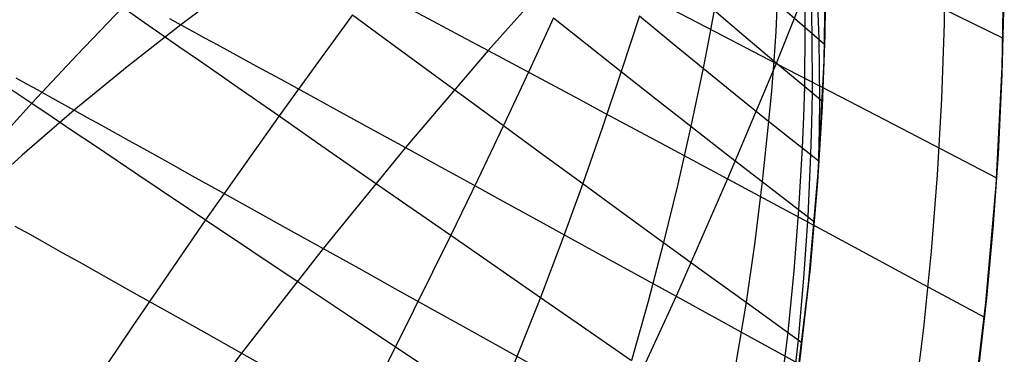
# Model space of a CAD drawing. Header units: millimetres. Extents: x -58 to 58, y -58 to 57.
# Tile 26 of 40: x 41 to 57, y -7 to -1. Entities that reach past the tile are written whole.
import ezdxf

# ---------------------------------------------------------------- set-up
doc = ezdxf.new("R2010")
doc.units = ezdxf.units.MM
doc.header["$MEASUREMENT"] = 0
doc.layers.add('Predefinito', color=5, linetype='Continuous')

msp = doc.modelspace()

# ---------------------------------------------------------------- linework, layer by layer
at = {"layer": 'Predefinito', "extrusion": (0.459919, 0.537098, 0.707107)}
for points in [[(-36.029, 114.312), (-34.523, 117.105), (-33.808, 118.516), (-33.12, 119.937), (-32.458, 121.368), (-31.823, 122.809), (-31.217, 124.262), (-30.638, 125.725), (-30.089, 127.199), (-29.57, 128.684), (-29.08, 130.181), (-28.621, 131.69), (-28.193, 133.21), (-27.796, 134.742), (-27.43, 136.287), (-27.096, 137.843), (-26.796, 139.408), (-26.529, 140.974), (-26.296, 142.541), (-26.095, 144.109), (-25.927, 145.677), (-25.79, 147.247), (-25.684, 148.817), (-25.608, 150.388), (-25.561, 151.96), (-25.543, 153.532), (-25.553, 155.106), (-25.592, 156.68), (-25.751, 159.83), (-26.018, 162.983), (-26.389, 166.137), (-26.862, 169.279), (-27.431, 172.396), (-28.096, 175.49), (-28.856, 178.561), (-29.28, 180.086), (-29.743, 181.601), (-30.253, 183.105), (-30.527, 183.852), (-30.816, 184.596), (-31.119, 185.336), (-31.436, 186.07), (-31.765, 186.795), (-32.108, 187.51), (-32.465, 188.218), (-32.835, 188.916), (-33.218, 189.605), (-33.614, 190.285), (-34.022, 190.957), (-34.444, 191.621), (-34.878, 192.276), (-35.324, 192.923), (-35.783, 193.562), (-36.253, 194.193), (-37.228, 195.432), (-38.246, 196.642), (-39.305, 197.825), (-40.401, 198.981), (-41.527, 200.108), (-42.679, 201.205), (-43.854, 202.276), (-45.05, 203.323), (-46.267, 204.347), (-48.753, 206.336)], [(-52.678, 204.485), (-50.14, 202.573), (-47.664, 200.588), (-46.453, 199.564), (-45.262, 198.516), (-44.093, 197.442), (-42.949, 196.339), (-41.833, 195.205), (-40.751, 194.042), (-39.711, 192.851), (-39.208, 192.245), (-38.716, 191.63), (-38.236, 191.006), (-37.768, 190.375), (-37.314, 189.734), (-36.872, 189.084), (-36.444, 188.425), (-36.03, 187.756), (-35.63, 187.077), (-35.245, 186.389), (-34.874, 185.69), (-34.518, 184.98), (-34.178, 184.26), (-33.852, 183.531), (-33.542, 182.794), (-33.249, 182.053), (-32.972, 181.308), (-32.71, 180.559), (-32.226, 179.05), (-31.788, 177.53), (-31.387, 176), (-31.015, 174.462), (-30.344, 171.369), (-29.773, 168.249), (-29.305, 165.107), (-28.946, 161.963), (-28.808, 160.391), (-28.698, 158.819), (-28.617, 157.247), (-28.565, 155.676), (-28.543, 154.105), (-28.551, 152.534), (-28.59, 150.963), (-28.661, 149.392), (-28.763, 147.821), (-28.899, 146.251), (-29.069, 144.681), (-29.274, 143.111), (-29.515, 141.541), (-29.792, 139.973), (-30.104, 138.414), (-30.451, 136.87), (-30.832, 135.338), (-31.246, 133.82), (-31.693, 132.315), (-32.173, 130.823), (-32.684, 129.343), (-33.227, 127.876), (-33.8, 126.42), (-34.402, 124.976), (-35.034, 123.544), (-35.695, 122.123), (-36.383, 120.713), (-37.098, 119.314), (-38.606, 116.546), (-40.213, 113.817)]]:
    msp.add_lwpolyline(points, dxfattribs=at)
at = {"layer": 'Predefinito', "extrusion": (-9.13188e-06, -8.31879e-06, 1)}
msp.add_lwpolyline([(17.336, -28.197), (17.421, -27.776), (17.512, -27.363), (17.611, -26.955), (17.716, -26.552), (17.946, -25.762), (18.198, -24.99), (18.472, -24.231), (18.764, -23.484), (19.074, -22.743), (19.398, -22.007), (19.957, -20.808), (20.55, -19.614), (21.178, -18.426), (21.841, -17.248), (22.539, -16.08), (23.274, -14.925), (24.044, -13.786), (24.851, -12.663), (25.695, -11.559), (26.576, -10.477), (27.495, -9.417), (28.452, -8.382), (29.447, -7.374), (30.481, -6.395), (31.553, -5.448), (32.105, -4.986), (32.666, -4.533), (33.236, -4.089), (33.818, -3.653), (34.409, -3.226), (35.011, -2.808), (35.624, -2.4), (36.249, -2), (36.885, -1.609), (37.532, -1.228), (38.192, -0.855), (38.863, -0.492), (39.547, -0.139), (40.244, 0.206), (40.954, 0.541), (41.678, 0.866), (42.414, 1.182), (43.165, 1.488), (44.708, 2.071), (46.309, 2.616), (47.971, 3.12), (49.695, 3.585), (51.483, 4.009), (53.337, 4.393), (55.26, 4.735), (57.253, 5.035)], dxfattribs=at)
at = {"layer": 'Predefinito'}
for points in [[(51.89, -16.662), (52.435, -14.861), (52.916, -13.043), (53.335, -11.208), (53.69, -9.361), (53.981, -7.502), (54.208, -5.634), (54.37, -3.76), (54.468, -1.881), (54.5, 0)], [(56.5, 0), (56.486, -1.254), (56.444, -2.519), (56.373, -3.793), (56.271, -5.077), (56.14, -6.368), (55.977, -7.667), (55.783, -8.971), (55.557, -10.281), (55.298, -11.594), (55.005, -12.911), (54.679, -14.228), (54.319, -15.546)], [(55.321, -15.679), (55.829, -13.761), (56.271, -11.825), (56.645, -9.876), (56.953, -7.915), (57.192, -5.945), (57.363, -3.967), (57.466, -1.985), (57.5, 0)]]:
    msp.add_lwpolyline(points, dxfattribs=at)
for points in [[(54.806, 0.936, 34.794), (53.666, -1.922, 34.393), (52.847, -3.864, 34.143), (51.983, -5.834, 33.916), (50.132, -9.848, 33.535)], [(40.749, 0.352, 43.936), (40.995, 0.183, 43.347), (41.251, 0.005, 42.768), (41.518, -0.179, 42.2), (41.794, -0.37, 41.643), (42.079, -0.568, 41.097), (42.372, -0.771, 40.563), (42.674, -0.98, 40.04), (42.982, -1.194, 39.527), (43.298, -1.413, 39.026), (43.619, -1.636, 38.536), (43.947, -1.863, 38.056), (44.279, -2.094, 37.586), (44.617, -2.328, 37.126), (45.304, -2.806, 36.237), (46.006, -3.294, 35.385), (46.723, -3.792, 34.567), (47.452, -4.298, 33.783), (48.192, -4.811, 33.03), (48.941, -5.331, 32.307), (49.698, -5.855, 31.613), (50.461, -6.382, 30.945), (51.231, -6.913, 30.302)], [(54.5, 0, 29.16), (54.481, -1.442, 29.023), (54.436, -2.648, 28.885), (54.359, -3.914, 28.748), (54.236, -5.361, 28.611), (54.057, -6.937, 28.474), (53.8, -8.707, 28.339), (53.631, -9.694, 28.271), (53.426, -10.766, 28.204), (53.176, -11.939, 28.138), (52.868, -13.236, 28.073), (52.476, -14.714, 28.008), (51.972, -16.405, 27.945)], [(50.217, -0.141, 39.437), (48.822, -1.707, 39.038), (47.43, -3.338, 38.677), (46.045, -5.033, 38.354), (44.672, -6.79, 38.069), (43.316, -8.607, 37.822)], [(53.71, -0.204, 30.329), (53.657, -1.388, 30.056), (53.625, -1.878, 29.951), (53.584, -2.382, 29.851), (53.537, -2.891, 29.759), (53.43, -3.908, 29.592), (53.305, -4.921, 29.443), (53.157, -5.936, 29.309), (52.985, -6.958, 29.189)], [(44.562, -0.593, 44.845), (43.649, -1.274, 44.668), (42.748, -1.979, 44.502), (41.859, -2.709, 44.345), (40.985, -3.463, 44.197), (40.124, -4.241, 44.059)], [(54.14, -0.591, 29.628), (54.148, -1.312, 29.477), (54.139, -2.304, 29.279), (54.123, -2.818, 29.188), (54.1, -3.338, 29.105), (54.04, -4.376, 28.955), (53.961, -5.407, 28.821), (53.859, -6.44, 28.702), (53.73, -7.479, 28.597)], [(54.249, -0.687, 29.456), (54.265, -1.412, 29.308), (54.268, -2.41, 29.115), (54.258, -2.927, 29.026), (54.241, -3.45, 28.945), (54.193, -4.492, 28.799), (54.125, -5.529, 28.67), (54.034, -6.566, 28.555), (53.915, -7.61, 28.453)], [(54.355, -0.782, 29.289), (54.379, -1.512, 29.145), (54.393, -2.516, 28.956), (54.388, -3.035, 28.87), (54.372, -3.742, 28.765)], [(55.943, -0.745, 32.278), (57.48, -1.499, 30)], [(57.494, -0.815, 29.946), (57.461, -2.109, 29.939), (57.397, -3.448, 29.945), (57.308, -4.694, 29.955), (57.2, -5.869, 29.968), (57.073, -6.996, 29.982)], [(42.674, -0.98, 40.04), (41.905, -1.777, 39.822), (41.144, -2.592, 39.62), (40.391, -3.425, 39.431)], [(47.453, -0.976, 41.139), (47.897, -1.213, 40.42), (48.354, -1.457, 39.72), (48.822, -1.707, 39.038), (49.3, -1.962, 38.373), (49.786, -2.222, 37.725), (50.28, -2.487, 37.092), (50.781, -2.756, 36.475), (51.803, -3.304, 35.283), (52.847, -3.864, 34.143), (53.908, -4.434, 33.048), (54.983, -5.012, 31.995), (56.07, -5.596, 30.98), (57.166, -6.185, 30)], [(53.682, -0.908, 30.165), (54.477, -1.597, 29.006)], [(46.536, -1.108, 36.694), (45.921, -1.95, 36.457), (45.304, -2.806, 36.237), (44.068, -4.553, 35.842), (42.831, -6.346, 35.504), (41.601, -8.179, 35.218)], [(46.536, -1.108, 36.694), (47.153, -1.558, 35.828), (47.784, -2.018, 34.993), (48.426, -2.488, 34.189), (49.079, -2.966, 33.415), (49.741, -3.451, 32.668), (50.41, -3.941, 31.949), (51.087, -4.435, 31.255), (51.771, -4.933, 30.585), (52.461, -5.433, 29.936), (53.157, -5.936, 29.309), (54.097, -6.613, 28.501)], [(51.363, -1.121, 32.576), (51.057, -2.058, 32.348), (50.741, -2.996, 32.14), (50.41, -3.941, 31.949), (50.062, -4.894, 31.774), (49.698, -5.855, 31.613), (48.927, -7.788, 31.331)], [(52.622, -1.029, 31.35), (52.53, -1.511, 31.235), (52.433, -2, 31.126), (52.228, -2.977, 30.928), (52.009, -3.953, 30.748), (51.771, -4.933, 30.585), (51.511, -5.921, 30.436), (51.231, -6.913, 30.302)], [(51.363, -1.121, 32.576), (51.894, -1.558, 31.84), (52.433, -2, 31.126), (52.981, -2.445, 30.433), (53.537, -2.891, 29.759), (54.384, -3.566, 28.783)], [(51.895, -1.006, 36.815), (52.771, -1.459, 35.582), (53.666, -1.922, 34.393), (54.576, -2.394, 33.243), (55.499, -2.873, 32.13), (56.431, -3.357, 31.05), (57.371, -3.846, 30)], [(52.622, -1.029, 31.35), (53.119, -1.453, 30.641), (53.625, -1.878, 29.951), (54.441, -2.556, 28.896)], [(43.458, -1.17, 45.092), (43.649, -1.274, 44.668), (43.847, -1.381, 44.251), (44.05, -1.492, 43.84), (44.26, -1.606, 43.435), (44.476, -1.723, 43.036), (44.698, -1.844, 42.642), (44.924, -1.968, 42.255), (45.393, -2.223, 41.496), (45.88, -2.489, 40.76), (46.383, -2.765, 40.045), (46.9, -3.048, 39.351), (47.43, -3.338, 38.677), (47.97, -3.634, 38.022), (48.52, -3.935, 37.387), (49.079, -4.242, 36.769), (49.646, -4.553, 36.168), (50.221, -4.868, 35.583), (50.802, -5.187, 35.013), (51.983, -5.834, 33.916), (53.182, -6.493, 32.871), (54.398, -7.16, 31.872)], [(49.918, -1.159, 33.864), (49.504, -2.059, 33.631), (49.079, -2.966, 33.415), (48.641, -3.885, 33.214), (48.192, -4.811, 33.03), (47.264, -6.685, 32.703), (46.301, -8.584, 32.427)], [(49.918, -1.159, 33.864), (50.484, -1.606, 33.093), (51.057, -2.058, 32.348), (51.639, -2.516, 31.627), (52.228, -2.977, 30.928), (52.825, -3.442, 30.25), (53.43, -3.908, 29.592), (54.307, -4.582, 28.683)], [(40.874, -2.164, 46.547), (41.056, -2.264, 46.095), (41.245, -2.369, 45.648), (41.443, -2.478, 45.207), (41.647, -2.591, 44.773), (41.859, -2.709, 44.345), (42.078, -2.83, 43.923), (42.305, -2.955, 43.509), (42.537, -3.085, 43.101), (42.777, -3.217, 42.699), (43.022, -3.353, 42.304), (43.273, -3.493, 41.915), (43.53, -3.635, 41.532), (43.792, -3.781, 41.156), (44.33, -4.08, 40.421), (44.887, -4.389, 39.709), (45.459, -4.707, 39.021), (46.045, -5.033, 38.354), (46.642, -5.365, 37.709), (47.25, -5.703, 37.084), (47.868, -6.046, 36.479), (48.495, -6.395, 35.893), (49.13, -6.747, 35.324), (49.772, -7.105, 34.772)], [(40.808, -2.366, 40.144), (41.144, -2.592, 39.62), (41.488, -2.823, 39.108), (41.839, -3.059, 38.607), (42.197, -3.299, 38.119), (42.561, -3.544, 37.642), (42.93, -3.791, 37.176), (43.305, -4.042, 36.72), (44.068, -4.553, 35.842), (44.846, -5.073, 35.004), (45.64, -5.603, 34.202), (46.447, -6.141, 33.436), (47.264, -6.685, 32.703), (48.092, -7.234, 32.002)], [(40.862, -4.655, 42.806), (41.122, -4.8, 42.402), (41.389, -4.95, 42.005), (41.662, -5.103, 41.615), (41.941, -5.259, 41.232), (42.225, -5.419, 40.855), (42.811, -5.747, 40.122), (43.415, -6.086, 39.413), (44.036, -6.434, 38.729), (44.672, -6.79, 38.069), (45.32, -7.153, 37.432)]]:
    msp.add_polyline3d(points, dxfattribs=at)

doc.saveas('drawing.dxf')
